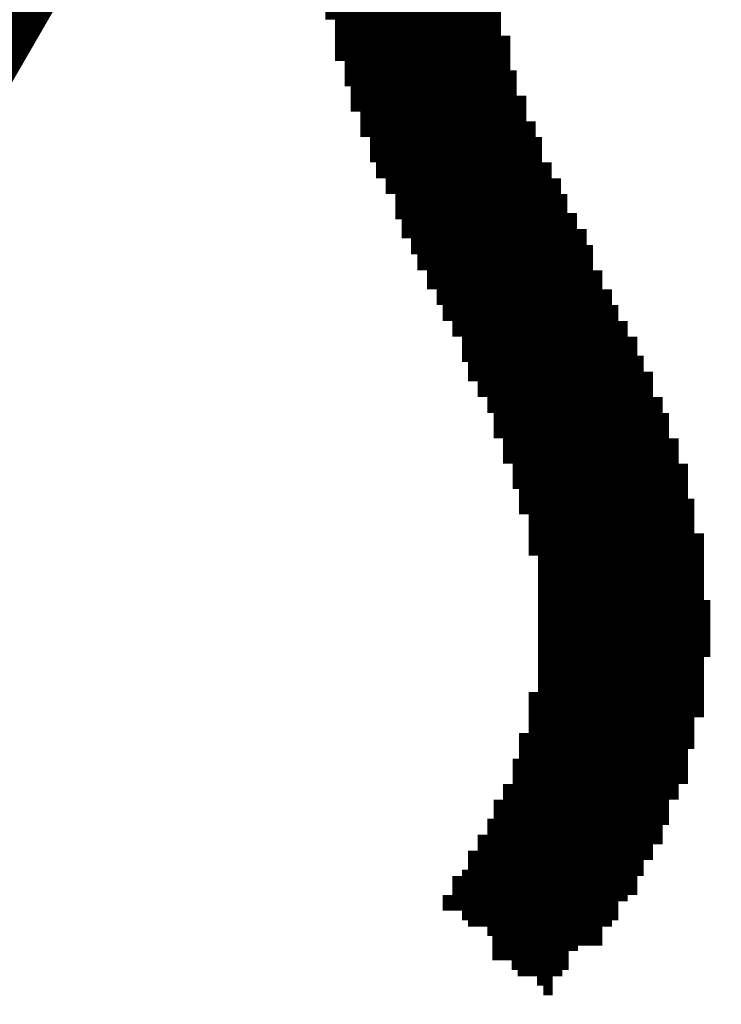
# Model space of a CAD drawing. Header units: inches. Extents: x 0 to 17, y 0 to 11.
# Tile 29 of 39: x 5.7949 to 5.8783, y 8.5657 to 8.6827. Entities that reach past the tile are written whole.
import ezdxf

# ---------------------------------------------------------------- set-up
doc = ezdxf.new("R2010")
doc.units = ezdxf.units.IN
doc.header["$MEASUREMENT"] = 0
doc.layers.add('Sheet', color=255, linetype='Continuous')

msp = doc.modelspace()

# ---------------------------------------------------------------- linework, layer by layer
at = {"layer": 'Sheet'}
for points in [[(5.68526, 8.51648, 0.0295, 0.0295, 0), (5.90236, 8.89227, 0.0295, 0.0295, 0)], [(5.83715, 8.68798, 0.0118, 0.0118, 0), (5.83715, 8.68873, 0.0118, 0.0118, 0)], [(5.84545, 8.68873, 0.0118, 0.0118, 0), (5.84545, 8.68798, 0.0118, 0.0118, 0)], [(5.83715, 8.68685, 0.0118, 0.0118, 0), (5.83715, 8.68798, 0.0118, 0.0118, 0)], [(5.84545, 8.68798, 0.0118, 0.0118, 0), (5.84545, 8.68685, 0.0118, 0.0118, 0)], [(5.83715, 8.68572, 0.0118, 0.0118, 0), (5.83715, 8.68685, 0.0118, 0.0118, 0)], [(5.84545, 8.68685, 0.0118, 0.0118, 0), (5.84545, 8.68572, 0.0118, 0.0118, 0)], [(5.83715, 8.68496, 0.0118, 0.0118, 0), (5.83715, 8.68572, 0.0118, 0.0118, 0)], [(5.84545, 8.68572, 0.0118, 0.0118, 0), (5.8462, 8.68572, 0.0118, 0.0118, 0)], [(5.8462, 8.68572, 0.0118, 0.0118, 0), (5.8462, 8.68496, 0.0118, 0.0118, 0)], [(5.83715, 8.68383, 0.0118, 0.0118, 0), (5.83715, 8.68496, 0.0118, 0.0118, 0)], [(5.83715, 8.6827, 0.0118, 0.0118, 0), (5.83715, 8.68383, 0.0118, 0.0118, 0)], [(5.8462, 8.68496, 0.0118, 0.0118, 0), (5.8462, 8.68383, 0.0118, 0.0118, 0)], [(5.8462, 8.68383, 0.0118, 0.0118, 0), (5.8462, 8.6827, 0.0118, 0.0118, 0)], [(5.83828, 8.6827, 0.0118, 0.0118, 0), (5.83715, 8.6827, 0.0118, 0.0118, 0)], [(5.83828, 8.68195, 0.0118, 0.0118, 0), (5.83828, 8.6827, 0.0118, 0.0118, 0)], [(5.8462, 8.6827, 0.0118, 0.0118, 0), (5.8462, 8.68195, 0.0118, 0.0118, 0)], [(5.83828, 8.68082, 0.0118, 0.0118, 0), (5.83828, 8.68195, 0.0118, 0.0118, 0)], [(5.8462, 8.68195, 0.0118, 0.0118, 0), (5.8462, 8.68082, 0.0118, 0.0118, 0)], [(5.83828, 8.67969, 0.0118, 0.0118, 0), (5.83828, 8.68082, 0.0118, 0.0118, 0)], [(5.8462, 8.68082, 0.0118, 0.0118, 0), (5.84733, 8.68082, 0.0118, 0.0118, 0)], [(5.84733, 8.68082, 0.0118, 0.0118, 0), (5.84733, 8.67969, 0.0118, 0.0118, 0)], [(5.83828, 8.67893, 0.0118, 0.0118, 0), (5.83828, 8.67969, 0.0118, 0.0118, 0)], [(5.84733, 8.67969, 0.0118, 0.0118, 0), (5.84733, 8.67893, 0.0118, 0.0118, 0)], [(5.83828, 8.6778, 0.0118, 0.0118, 0), (5.83828, 8.67893, 0.0118, 0.0118, 0)], [(5.84733, 8.67893, 0.0118, 0.0118, 0), (5.84733, 8.6778, 0.0118, 0.0118, 0)], [(5.83942, 8.6778, 0.0118, 0.0118, 0), (5.83828, 8.6778, 0.0118, 0.0118, 0)], [(5.83942, 8.67667, 0.0118, 0.0118, 0), (5.83942, 8.6778, 0.0118, 0.0118, 0)], [(5.84733, 8.6778, 0.0118, 0.0118, 0), (5.84733, 8.67667, 0.0118, 0.0118, 0)], [(5.83942, 8.67592, 0.0118, 0.0118, 0), (5.83942, 8.67667, 0.0118, 0.0118, 0)], [(5.83942, 8.67479, 0.0118, 0.0118, 0), (5.83942, 8.67592, 0.0118, 0.0118, 0)], [(5.84733, 8.67667, 0.0118, 0.0118, 0), (5.84808, 8.67667, 0.0118, 0.0118, 0)], [(5.84808, 8.67667, 0.0118, 0.0118, 0), (5.84808, 8.67592, 0.0118, 0.0118, 0)], [(5.84808, 8.67592, 0.0118, 0.0118, 0), (5.84808, 8.67479, 0.0118, 0.0118, 0)], [(5.84017, 8.67479, 0.0118, 0.0118, 0), (5.83942, 8.67479, 0.0118, 0.0118, 0)], [(5.84017, 8.67366, 0.0118, 0.0118, 0), (5.84017, 8.67479, 0.0118, 0.0118, 0)], [(5.84808, 8.67479, 0.0118, 0.0118, 0), (5.84808, 8.67366, 0.0118, 0.0118, 0)], [(5.84017, 8.6729, 0.0118, 0.0118, 0), (5.84017, 8.67366, 0.0118, 0.0118, 0)], [(5.84808, 8.67366, 0.0118, 0.0118, 0), (5.84922, 8.67366, 0.0118, 0.0118, 0)], [(5.84922, 8.67366, 0.0118, 0.0118, 0), (5.84922, 8.6729, 0.0118, 0.0118, 0)], [(5.84017, 8.67177, 0.0118, 0.0118, 0), (5.84017, 8.6729, 0.0118, 0.0118, 0)], [(5.84922, 8.6729, 0.0118, 0.0118, 0), (5.84922, 8.67177, 0.0118, 0.0118, 0)], [(5.8413, 8.67177, 0.0118, 0.0118, 0), (5.84017, 8.67177, 0.0118, 0.0118, 0)], [(5.8413, 8.67064, 0.0118, 0.0118, 0), (5.8413, 8.67177, 0.0118, 0.0118, 0)], [(5.84922, 8.67177, 0.0118, 0.0118, 0), (5.84922, 8.67064, 0.0118, 0.0118, 0)], [(5.8413, 8.66989, 0.0118, 0.0118, 0), (5.8413, 8.67064, 0.0118, 0.0118, 0)], [(5.8413, 8.66876, 0.0118, 0.0118, 0), (5.8413, 8.66989, 0.0118, 0.0118, 0)], [(5.84922, 8.67064, 0.0118, 0.0118, 0), (5.85035, 8.67064, 0.0118, 0.0118, 0)], [(5.85035, 8.67064, 0.0118, 0.0118, 0), (5.85035, 8.66989, 0.0118, 0.0118, 0)], [(5.85035, 8.66989, 0.0118, 0.0118, 0), (5.85035, 8.66876, 0.0118, 0.0118, 0)], [(5.84243, 8.66876, 0.0118, 0.0118, 0), (5.8413, 8.66876, 0.0118, 0.0118, 0)], [(5.84243, 8.668, 0.0118, 0.0118, 0), (5.84243, 8.66876, 0.0118, 0.0118, 0)], [(5.85035, 8.66876, 0.0118, 0.0118, 0), (5.8511, 8.66876, 0.0118, 0.0118, 0)], [(5.8511, 8.66876, 0.0118, 0.0118, 0), (5.8511, 8.668, 0.0118, 0.0118, 0)], [(5.84243, 8.66687, 0.0118, 0.0118, 0), (5.84243, 8.668, 0.0118, 0.0118, 0)], [(5.8511, 8.668, 0.0118, 0.0118, 0), (5.8511, 8.66687, 0.0118, 0.0118, 0)], [(5.84243, 8.66574, 0.0118, 0.0118, 0), (5.84243, 8.66687, 0.0118, 0.0118, 0)], [(5.8511, 8.66687, 0.0118, 0.0118, 0), (5.8511, 8.66574, 0.0118, 0.0118, 0)], [(5.84318, 8.66574, 0.0118, 0.0118, 0), (5.84243, 8.66574, 0.0118, 0.0118, 0)], [(5.84318, 8.66499, 0.0118, 0.0118, 0), (5.84318, 8.66574, 0.0118, 0.0118, 0)], [(5.8511, 8.66574, 0.0118, 0.0118, 0), (5.85223, 8.66574, 0.0118, 0.0118, 0)], [(5.85223, 8.66574, 0.0118, 0.0118, 0), (5.85223, 8.66499, 0.0118, 0.0118, 0)], [(5.84318, 8.66386, 0.0118, 0.0118, 0), (5.84318, 8.66499, 0.0118, 0.0118, 0)], [(5.85223, 8.66499, 0.0118, 0.0118, 0), (5.85223, 8.66386, 0.0118, 0.0118, 0)], [(5.84432, 8.66386, 0.0118, 0.0118, 0), (5.84318, 8.66386, 0.0118, 0.0118, 0)], [(5.84432, 8.66273, 0.0118, 0.0118, 0), (5.84432, 8.66386, 0.0118, 0.0118, 0)], [(5.85223, 8.66386, 0.0118, 0.0118, 0), (5.85336, 8.66386, 0.0118, 0.0118, 0)], [(5.85336, 8.66386, 0.0118, 0.0118, 0), (5.85336, 8.66273, 0.0118, 0.0118, 0)], [(5.84432, 8.66197, 0.0118, 0.0118, 0), (5.84432, 8.66273, 0.0118, 0.0118, 0)], [(5.84545, 8.66197, 0.0118, 0.0118, 0), (5.84432, 8.66197, 0.0118, 0.0118, 0)], [(5.84545, 8.66084, 0.0118, 0.0118, 0), (5.84545, 8.66197, 0.0118, 0.0118, 0)], [(5.85336, 8.66273, 0.0118, 0.0118, 0), (5.85336, 8.66197, 0.0118, 0.0118, 0)], [(5.85336, 8.66197, 0.0118, 0.0118, 0), (5.85411, 8.66197, 0.0118, 0.0118, 0)], [(5.85411, 8.66197, 0.0118, 0.0118, 0), (5.85411, 8.66084, 0.0118, 0.0118, 0)], [(5.84545, 8.65971, 0.0118, 0.0118, 0), (5.84545, 8.66084, 0.0118, 0.0118, 0)], [(5.85411, 8.66084, 0.0118, 0.0118, 0), (5.85411, 8.65971, 0.0118, 0.0118, 0)], [(5.84545, 8.65896, 0.0118, 0.0118, 0), (5.84545, 8.65971, 0.0118, 0.0118, 0)], [(5.85411, 8.65971, 0.0118, 0.0118, 0), (5.85525, 8.65971, 0.0118, 0.0118, 0)], [(5.85525, 8.65971, 0.0118, 0.0118, 0), (5.85525, 8.65896, 0.0118, 0.0118, 0)], [(5.8462, 8.65896, 0.0118, 0.0118, 0), (5.84545, 8.65896, 0.0118, 0.0118, 0)], [(5.8462, 8.65783, 0.0118, 0.0118, 0), (5.8462, 8.65896, 0.0118, 0.0118, 0)], [(5.85525, 8.65896, 0.0118, 0.0118, 0), (5.85525, 8.65783, 0.0118, 0.0118, 0)], [(5.8462, 8.6567, 0.0118, 0.0118, 0), (5.8462, 8.65783, 0.0118, 0.0118, 0)], [(5.85525, 8.65783, 0.0118, 0.0118, 0), (5.85638, 8.65783, 0.0118, 0.0118, 0)], [(5.85638, 8.65783, 0.0118, 0.0118, 0), (5.85638, 8.6567, 0.0118, 0.0118, 0)], [(5.84733, 8.6567, 0.0118, 0.0118, 0), (5.8462, 8.6567, 0.0118, 0.0118, 0)], [(5.84733, 8.65594, 0.0118, 0.0118, 0), (5.84733, 8.6567, 0.0118, 0.0118, 0)], [(5.84733, 8.65481, 0.0118, 0.0118, 0), (5.84733, 8.65594, 0.0118, 0.0118, 0)], [(5.85638, 8.6567, 0.0118, 0.0118, 0), (5.85638, 8.65594, 0.0118, 0.0118, 0)], [(5.85638, 8.65594, 0.0118, 0.0118, 0), (5.85713, 8.65594, 0.0118, 0.0118, 0)], [(5.85713, 8.65594, 0.0118, 0.0118, 0), (5.85713, 8.65481, 0.0118, 0.0118, 0)], [(5.84808, 8.65481, 0.0118, 0.0118, 0), (5.84733, 8.65481, 0.0118, 0.0118, 0)], [(5.84808, 8.65368, 0.0118, 0.0118, 0), (5.84808, 8.65481, 0.0118, 0.0118, 0)], [(5.85713, 8.65481, 0.0118, 0.0118, 0), (5.85713, 8.65368, 0.0118, 0.0118, 0)], [(5.84808, 8.65293, 0.0118, 0.0118, 0), (5.84808, 8.65368, 0.0118, 0.0118, 0)], [(5.85713, 8.65368, 0.0118, 0.0118, 0), (5.85713, 8.65293, 0.0118, 0.0118, 0)], [(5.84922, 8.65293, 0.0118, 0.0118, 0), (5.84808, 8.65293, 0.0118, 0.0118, 0)], [(5.84922, 8.6518, 0.0118, 0.0118, 0), (5.84922, 8.65293, 0.0118, 0.0118, 0)], [(5.85713, 8.65293, 0.0118, 0.0118, 0), (5.85826, 8.65293, 0.0118, 0.0118, 0)], [(5.85826, 8.65293, 0.0118, 0.0118, 0), (5.85826, 8.6518, 0.0118, 0.0118, 0)], [(5.84922, 8.65066, 0.0118, 0.0118, 0), (5.84922, 8.6518, 0.0118, 0.0118, 0)], [(5.85826, 8.6518, 0.0118, 0.0118, 0), (5.85826, 8.65066, 0.0118, 0.0118, 0)], [(5.85035, 8.65066, 0.0118, 0.0118, 0), (5.84922, 8.65066, 0.0118, 0.0118, 0)], [(5.85035, 8.64991, 0.0118, 0.0118, 0), (5.85035, 8.65066, 0.0118, 0.0118, 0)], [(5.85035, 8.64878, 0.0118, 0.0118, 0), (5.85035, 8.64991, 0.0118, 0.0118, 0)], [(5.85826, 8.65066, 0.0118, 0.0118, 0), (5.85939, 8.65066, 0.0118, 0.0118, 0)], [(5.85939, 8.65066, 0.0118, 0.0118, 0), (5.85939, 8.64991, 0.0118, 0.0118, 0)], [(5.85939, 8.64991, 0.0118, 0.0118, 0), (5.85939, 8.64878, 0.0118, 0.0118, 0)], [(5.8511, 8.64878, 0.0118, 0.0118, 0), (5.85035, 8.64878, 0.0118, 0.0118, 0)], [(5.8511, 8.64765, 0.0118, 0.0118, 0), (5.8511, 8.64878, 0.0118, 0.0118, 0)], [(5.85939, 8.64878, 0.0118, 0.0118, 0), (5.86015, 8.64878, 0.0118, 0.0118, 0)], [(5.86015, 8.64878, 0.0118, 0.0118, 0), (5.86015, 8.64765, 0.0118, 0.0118, 0)], [(5.8511, 8.6469, 0.0118, 0.0118, 0), (5.8511, 8.64765, 0.0118, 0.0118, 0)], [(5.86015, 8.64765, 0.0118, 0.0118, 0), (5.86015, 8.6469, 0.0118, 0.0118, 0)], [(5.85223, 8.6469, 0.0118, 0.0118, 0), (5.8511, 8.6469, 0.0118, 0.0118, 0)], [(5.85223, 8.64576, 0.0118, 0.0118, 0), (5.85223, 8.6469, 0.0118, 0.0118, 0)], [(5.86015, 8.6469, 0.0118, 0.0118, 0), (5.86128, 8.6469, 0.0118, 0.0118, 0)], [(5.86128, 8.6469, 0.0118, 0.0118, 0), (5.86128, 8.64576, 0.0118, 0.0118, 0)], [(5.85223, 8.64501, 0.0118, 0.0118, 0), (5.85223, 8.64576, 0.0118, 0.0118, 0)], [(5.86128, 8.64576, 0.0118, 0.0118, 0), (5.86128, 8.64501, 0.0118, 0.0118, 0)], [(5.85336, 8.64501, 0.0118, 0.0118, 0), (5.85223, 8.64501, 0.0118, 0.0118, 0)], [(5.85336, 8.64388, 0.0118, 0.0118, 0), (5.85336, 8.64501, 0.0118, 0.0118, 0)], [(5.86128, 8.64501, 0.0118, 0.0118, 0), (5.86241, 8.64501, 0.0118, 0.0118, 0)], [(5.86241, 8.64501, 0.0118, 0.0118, 0), (5.86241, 8.64388, 0.0118, 0.0118, 0)], [(5.85336, 8.64275, 0.0118, 0.0118, 0), (5.85336, 8.64388, 0.0118, 0.0118, 0)], [(5.86241, 8.64388, 0.0118, 0.0118, 0), (5.86241, 8.64275, 0.0118, 0.0118, 0)], [(5.85336, 8.642, 0.0118, 0.0118, 0), (5.85336, 8.64275, 0.0118, 0.0118, 0)], [(5.85411, 8.642, 0.0118, 0.0118, 0), (5.85336, 8.642, 0.0118, 0.0118, 0)], [(5.85411, 8.64086, 0.0118, 0.0118, 0), (5.85411, 8.642, 0.0118, 0.0118, 0)], [(5.86241, 8.64275, 0.0118, 0.0118, 0), (5.86316, 8.64275, 0.0118, 0.0118, 0)], [(5.86316, 8.64275, 0.0118, 0.0118, 0), (5.86316, 8.642, 0.0118, 0.0118, 0)], [(5.86316, 8.642, 0.0118, 0.0118, 0), (5.86316, 8.64086, 0.0118, 0.0118, 0)], [(5.85411, 8.63973, 0.0118, 0.0118, 0), (5.85411, 8.64086, 0.0118, 0.0118, 0)], [(5.86316, 8.64086, 0.0118, 0.0118, 0), (5.86429, 8.64086, 0.0118, 0.0118, 0)], [(5.86429, 8.64086, 0.0118, 0.0118, 0), (5.86429, 8.63973, 0.0118, 0.0118, 0)], [(5.85525, 8.63973, 0.0118, 0.0118, 0), (5.85411, 8.63973, 0.0118, 0.0118, 0)], [(5.85525, 8.63898, 0.0118, 0.0118, 0), (5.85525, 8.63973, 0.0118, 0.0118, 0)], [(5.86429, 8.63973, 0.0118, 0.0118, 0), (5.86429, 8.63898, 0.0118, 0.0118, 0)], [(5.85525, 8.63785, 0.0118, 0.0118, 0), (5.85525, 8.63898, 0.0118, 0.0118, 0)], [(5.86429, 8.63898, 0.0118, 0.0118, 0), (5.86429, 8.63785, 0.0118, 0.0118, 0)], [(5.85638, 8.63785, 0.0118, 0.0118, 0), (5.85525, 8.63785, 0.0118, 0.0118, 0)], [(5.85638, 8.63672, 0.0118, 0.0118, 0), (5.85638, 8.63785, 0.0118, 0.0118, 0)], [(5.86429, 8.63785, 0.0118, 0.0118, 0), (5.86542, 8.63785, 0.0118, 0.0118, 0)], [(5.86542, 8.63785, 0.0118, 0.0118, 0), (5.86542, 8.63672, 0.0118, 0.0118, 0)], [(5.85638, 8.63596, 0.0118, 0.0118, 0), (5.85638, 8.63672, 0.0118, 0.0118, 0)], [(5.85713, 8.63596, 0.0118, 0.0118, 0), (5.85638, 8.63596, 0.0118, 0.0118, 0)], [(5.85713, 8.63483, 0.0118, 0.0118, 0), (5.85713, 8.63596, 0.0118, 0.0118, 0)], [(5.86542, 8.63672, 0.0118, 0.0118, 0), (5.86542, 8.63596, 0.0118, 0.0118, 0)], [(5.86542, 8.63596, 0.0118, 0.0118, 0), (5.86618, 8.63596, 0.0118, 0.0118, 0)], [(5.86618, 8.63596, 0.0118, 0.0118, 0), (5.86618, 8.63483, 0.0118, 0.0118, 0)], [(5.85713, 8.6337, 0.0118, 0.0118, 0), (5.85713, 8.63483, 0.0118, 0.0118, 0)], [(5.86618, 8.63483, 0.0118, 0.0118, 0), (5.86618, 8.6337, 0.0118, 0.0118, 0)], [(5.85713, 8.63295, 0.0118, 0.0118, 0), (5.85713, 8.6337, 0.0118, 0.0118, 0)], [(5.86618, 8.6337, 0.0118, 0.0118, 0), (5.86618, 8.63295, 0.0118, 0.0118, 0)], [(5.85826, 8.63295, 0.0118, 0.0118, 0), (5.85713, 8.63295, 0.0118, 0.0118, 0)], [(5.85826, 8.63182, 0.0118, 0.0118, 0), (5.85826, 8.63295, 0.0118, 0.0118, 0)], [(5.86618, 8.63295, 0.0118, 0.0118, 0), (5.86731, 8.63295, 0.0118, 0.0118, 0)], [(5.86731, 8.63295, 0.0118, 0.0118, 0), (5.86731, 8.63182, 0.0118, 0.0118, 0)], [(5.85826, 8.63069, 0.0118, 0.0118, 0), (5.85826, 8.63182, 0.0118, 0.0118, 0)], [(5.86731, 8.63182, 0.0118, 0.0118, 0), (5.86731, 8.63069, 0.0118, 0.0118, 0)], [(5.85826, 8.62993, 0.0118, 0.0118, 0), (5.85826, 8.63069, 0.0118, 0.0118, 0)], [(5.86731, 8.63069, 0.0118, 0.0118, 0), (5.86731, 8.62993, 0.0118, 0.0118, 0)], [(5.85939, 8.62993, 0.0118, 0.0118, 0), (5.85826, 8.62993, 0.0118, 0.0118, 0)], [(5.85939, 8.6288, 0.0118, 0.0118, 0), (5.85939, 8.62993, 0.0118, 0.0118, 0)], [(5.86731, 8.62993, 0.0118, 0.0118, 0), (5.86844, 8.62993, 0.0118, 0.0118, 0)], [(5.86844, 8.62993, 0.0118, 0.0118, 0), (5.86844, 8.6288, 0.0118, 0.0118, 0)], [(5.85939, 8.62767, 0.0118, 0.0118, 0), (5.85939, 8.6288, 0.0118, 0.0118, 0)], [(5.85939, 8.62692, 0.0118, 0.0118, 0), (5.85939, 8.62767, 0.0118, 0.0118, 0)], [(5.86844, 8.6288, 0.0118, 0.0118, 0), (5.86844, 8.62767, 0.0118, 0.0118, 0)], [(5.86844, 8.62767, 0.0118, 0.0118, 0), (5.86844, 8.62692, 0.0118, 0.0118, 0)], [(5.86015, 8.62692, 0.0118, 0.0118, 0), (5.85939, 8.62692, 0.0118, 0.0118, 0)], [(5.86015, 8.62579, 0.0118, 0.0118, 0), (5.86015, 8.62692, 0.0118, 0.0118, 0)], [(5.86844, 8.62692, 0.0118, 0.0118, 0), (5.86844, 8.62579, 0.0118, 0.0118, 0)], [(5.86015, 8.62466, 0.0118, 0.0118, 0), (5.86015, 8.62579, 0.0118, 0.0118, 0)], [(5.86844, 8.62579, 0.0118, 0.0118, 0), (5.86919, 8.62579, 0.0118, 0.0118, 0)], [(5.86919, 8.62579, 0.0118, 0.0118, 0), (5.86919, 8.62466, 0.0118, 0.0118, 0)], [(5.86015, 8.6239, 0.0118, 0.0118, 0), (5.86015, 8.62466, 0.0118, 0.0118, 0)], [(5.86919, 8.62466, 0.0118, 0.0118, 0), (5.86919, 8.6239, 0.0118, 0.0118, 0)], [(5.86128, 8.6239, 0.0118, 0.0118, 0), (5.86015, 8.6239, 0.0118, 0.0118, 0)], [(5.86128, 8.62277, 0.0118, 0.0118, 0), (5.86128, 8.6239, 0.0118, 0.0118, 0)], [(5.86919, 8.6239, 0.0118, 0.0118, 0), (5.86919, 8.62277, 0.0118, 0.0118, 0)], [(5.86128, 8.62164, 0.0118, 0.0118, 0), (5.86128, 8.62277, 0.0118, 0.0118, 0)], [(5.86919, 8.62277, 0.0118, 0.0118, 0), (5.86919, 8.62164, 0.0118, 0.0118, 0)], [(5.86128, 8.62089, 0.0118, 0.0118, 0), (5.86128, 8.62164, 0.0118, 0.0118, 0)], [(5.86128, 8.61976, 0.0118, 0.0118, 0), (5.86128, 8.62089, 0.0118, 0.0118, 0)], [(5.86919, 8.62164, 0.0118, 0.0118, 0), (5.87032, 8.62164, 0.0118, 0.0118, 0)], [(5.87032, 8.62164, 0.0118, 0.0118, 0), (5.87032, 8.62089, 0.0118, 0.0118, 0)], [(5.87032, 8.62089, 0.0118, 0.0118, 0), (5.87032, 8.61976, 0.0118, 0.0118, 0)], [(5.86128, 8.619, 0.0118, 0.0118, 0), (5.86128, 8.61976, 0.0118, 0.0118, 0)], [(5.87032, 8.61976, 0.0118, 0.0118, 0), (5.87032, 8.619, 0.0118, 0.0118, 0)], [(5.86241, 8.619, 0.0118, 0.0118, 0), (5.86128, 8.619, 0.0118, 0.0118, 0)], [(5.86241, 8.61787, 0.0118, 0.0118, 0), (5.86241, 8.619, 0.0118, 0.0118, 0)], [(5.87032, 8.619, 0.0118, 0.0118, 0), (5.87032, 8.61787, 0.0118, 0.0118, 0)], [(5.86241, 8.61674, 0.0118, 0.0118, 0), (5.86241, 8.61787, 0.0118, 0.0118, 0)], [(5.87032, 8.61787, 0.0118, 0.0118, 0), (5.87032, 8.61674, 0.0118, 0.0118, 0)], [(5.86241, 8.61599, 0.0118, 0.0118, 0), (5.86241, 8.61674, 0.0118, 0.0118, 0)], [(5.86241, 8.61486, 0.0118, 0.0118, 0), (5.86241, 8.61599, 0.0118, 0.0118, 0)], [(5.87032, 8.61674, 0.0118, 0.0118, 0), (5.87032, 8.61599, 0.0118, 0.0118, 0)], [(5.87032, 8.61599, 0.0118, 0.0118, 0), (5.87032, 8.61486, 0.0118, 0.0118, 0)], [(5.86241, 8.61373, 0.0118, 0.0118, 0), (5.86241, 8.61486, 0.0118, 0.0118, 0)], [(5.87032, 8.61486, 0.0118, 0.0118, 0), (5.87032, 8.61373, 0.0118, 0.0118, 0)], [(5.86241, 8.61297, 0.0118, 0.0118, 0), (5.86241, 8.61373, 0.0118, 0.0118, 0)], [(5.87032, 8.61373, 0.0118, 0.0118, 0), (5.87108, 8.61373, 0.0118, 0.0118, 0)], [(5.87108, 8.61373, 0.0118, 0.0118, 0), (5.87108, 8.61297, 0.0118, 0.0118, 0)], [(5.86241, 8.61184, 0.0118, 0.0118, 0), (5.86241, 8.61297, 0.0118, 0.0118, 0)], [(5.87108, 8.61297, 0.0118, 0.0118, 0), (5.87108, 8.61184, 0.0118, 0.0118, 0)], [(5.86241, 8.61071, 0.0118, 0.0118, 0), (5.86241, 8.61184, 0.0118, 0.0118, 0)], [(5.87108, 8.61184, 0.0118, 0.0118, 0), (5.87108, 8.61071, 0.0118, 0.0118, 0)], [(5.86241, 8.60996, 0.0118, 0.0118, 0), (5.86241, 8.61071, 0.0118, 0.0118, 0)], [(5.87108, 8.61071, 0.0118, 0.0118, 0), (5.87108, 8.60996, 0.0118, 0.0118, 0)], [(5.86241, 8.60883, 0.0118, 0.0118, 0), (5.86241, 8.60996, 0.0118, 0.0118, 0)], [(5.87108, 8.60996, 0.0118, 0.0118, 0), (5.87108, 8.60883, 0.0118, 0.0118, 0)], [(5.86241, 8.6077, 0.0118, 0.0118, 0), (5.86241, 8.60883, 0.0118, 0.0118, 0)], [(5.87108, 8.60883, 0.0118, 0.0118, 0), (5.87108, 8.6077, 0.0118, 0.0118, 0)], [(5.86241, 8.60694, 0.0118, 0.0118, 0), (5.86241, 8.6077, 0.0118, 0.0118, 0)], [(5.86241, 8.60581, 0.0118, 0.0118, 0), (5.86241, 8.60694, 0.0118, 0.0118, 0)], [(5.87108, 8.60694, 0.0118, 0.0118, 0), (5.87032, 8.60694, 0.0118, 0.0118, 0)], [(5.87032, 8.60694, 0.0118, 0.0118, 0), (5.87032, 8.60581, 0.0118, 0.0118, 0)], [(5.87108, 8.6077, 0.0118, 0.0118, 0), (5.87108, 8.60694, 0.0118, 0.0118, 0)], [(5.86241, 8.60468, 0.0118, 0.0118, 0), (5.86241, 8.60581, 0.0118, 0.0118, 0)], [(5.87032, 8.60581, 0.0118, 0.0118, 0), (5.87032, 8.60468, 0.0118, 0.0118, 0)], [(5.86241, 8.60393, 0.0118, 0.0118, 0), (5.86241, 8.60468, 0.0118, 0.0118, 0)], [(5.87032, 8.60468, 0.0118, 0.0118, 0), (5.87032, 8.60393, 0.0118, 0.0118, 0)], [(5.86241, 8.6028, 0.0118, 0.0118, 0), (5.86241, 8.60393, 0.0118, 0.0118, 0)], [(5.87032, 8.60393, 0.0118, 0.0118, 0), (5.87032, 8.6028, 0.0118, 0.0118, 0)], [(5.86128, 8.60167, 0.0118, 0.0118, 0), (5.86128, 8.6028, 0.0118, 0.0118, 0)], [(5.86128, 8.6028, 0.0118, 0.0118, 0), (5.86241, 8.6028, 0.0118, 0.0118, 0)], [(5.87032, 8.6028, 0.0118, 0.0118, 0), (5.87032, 8.60167, 0.0118, 0.0118, 0)], [(5.86128, 8.60091, 0.0118, 0.0118, 0), (5.86128, 8.60167, 0.0118, 0.0118, 0)], [(5.86128, 8.59978, 0.0118, 0.0118, 0), (5.86128, 8.60091, 0.0118, 0.0118, 0)], [(5.87032, 8.60167, 0.0118, 0.0118, 0), (5.87032, 8.60091, 0.0118, 0.0118, 0)], [(5.87032, 8.60091, 0.0118, 0.0118, 0), (5.87032, 8.59978, 0.0118, 0.0118, 0)], [(5.86128, 8.59865, 0.0118, 0.0118, 0), (5.86128, 8.59978, 0.0118, 0.0118, 0)], [(5.87032, 8.59978, 0.0118, 0.0118, 0), (5.86919, 8.59978, 0.0118, 0.0118, 0)], [(5.86919, 8.59978, 0.0118, 0.0118, 0), (5.86919, 8.59865, 0.0118, 0.0118, 0)], [(5.86128, 8.5979, 0.0118, 0.0118, 0), (5.86128, 8.59865, 0.0118, 0.0118, 0)], [(5.86919, 8.59865, 0.0118, 0.0118, 0), (5.86919, 8.5979, 0.0118, 0.0118, 0)], [(5.86015, 8.59677, 0.0118, 0.0118, 0), (5.86015, 8.5979, 0.0118, 0.0118, 0)], [(5.86015, 8.5979, 0.0118, 0.0118, 0), (5.86128, 8.5979, 0.0118, 0.0118, 0)], [(5.86919, 8.5979, 0.0118, 0.0118, 0), (5.86919, 8.59677, 0.0118, 0.0118, 0)], [(5.86015, 8.59601, 0.0118, 0.0118, 0), (5.86015, 8.59677, 0.0118, 0.0118, 0)], [(5.86919, 8.59677, 0.0118, 0.0118, 0), (5.86919, 8.59601, 0.0118, 0.0118, 0)], [(5.85939, 8.59375, 0.0118, 0.0118, 0), (5.85939, 8.59488, 0.0118, 0.0118, 0)], [(5.85939, 8.59488, 0.0118, 0.0118, 0), (5.86015, 8.59488, 0.0118, 0.0118, 0)], [(5.86015, 8.59488, 0.0118, 0.0118, 0), (5.86015, 8.59601, 0.0118, 0.0118, 0)], [(5.86919, 8.59601, 0.0118, 0.0118, 0), (5.86844, 8.59601, 0.0118, 0.0118, 0)], [(5.86844, 8.59601, 0.0118, 0.0118, 0), (5.86844, 8.59488, 0.0118, 0.0118, 0)], [(5.86844, 8.59488, 0.0118, 0.0118, 0), (5.86844, 8.59375, 0.0118, 0.0118, 0)], [(5.85939, 8.593, 0.0118, 0.0118, 0), (5.85939, 8.59375, 0.0118, 0.0118, 0)], [(5.86844, 8.59375, 0.0118, 0.0118, 0), (5.86844, 8.593, 0.0118, 0.0118, 0)], [(5.85939, 8.59187, 0.0118, 0.0118, 0), (5.85939, 8.593, 0.0118, 0.0118, 0)], [(5.86844, 8.593, 0.0118, 0.0118, 0), (5.86844, 8.59187, 0.0118, 0.0118, 0)], [(5.85826, 8.59073, 0.0118, 0.0118, 0), (5.85826, 8.59187, 0.0118, 0.0118, 0)], [(5.85826, 8.59187, 0.0118, 0.0118, 0), (5.85939, 8.59187, 0.0118, 0.0118, 0)], [(5.86844, 8.59187, 0.0118, 0.0118, 0), (5.86731, 8.59187, 0.0118, 0.0118, 0)], [(5.86731, 8.59187, 0.0118, 0.0118, 0), (5.86731, 8.59073, 0.0118, 0.0118, 0)], [(5.85826, 8.58998, 0.0118, 0.0118, 0), (5.85826, 8.59073, 0.0118, 0.0118, 0)], [(5.86731, 8.59073, 0.0118, 0.0118, 0), (5.86731, 8.58998, 0.0118, 0.0118, 0)], [(5.85713, 8.58885, 0.0118, 0.0118, 0), (5.85713, 8.58998, 0.0118, 0.0118, 0)], [(5.85713, 8.58998, 0.0118, 0.0118, 0), (5.85826, 8.58998, 0.0118, 0.0118, 0)], [(5.86731, 8.58998, 0.0118, 0.0118, 0), (5.86618, 8.58998, 0.0118, 0.0118, 0)], [(5.86618, 8.58998, 0.0118, 0.0118, 0), (5.86618, 8.58885, 0.0118, 0.0118, 0)], [(5.85713, 8.58772, 0.0118, 0.0118, 0), (5.85713, 8.58885, 0.0118, 0.0118, 0)], [(5.86618, 8.58885, 0.0118, 0.0118, 0), (5.86618, 8.58772, 0.0118, 0.0118, 0)], [(5.85638, 8.58697, 0.0118, 0.0118, 0), (5.85638, 8.58772, 0.0118, 0.0118, 0)], [(5.85638, 8.58772, 0.0118, 0.0118, 0), (5.85713, 8.58772, 0.0118, 0.0118, 0)], [(5.85638, 8.58583, 0.0118, 0.0118, 0), (5.85638, 8.58697, 0.0118, 0.0118, 0)], [(5.86618, 8.58697, 0.0118, 0.0118, 0), (5.86542, 8.58697, 0.0118, 0.0118, 0)], [(5.86542, 8.58697, 0.0118, 0.0118, 0), (5.86542, 8.58583, 0.0118, 0.0118, 0)], [(5.86618, 8.58772, 0.0118, 0.0118, 0), (5.86618, 8.58697, 0.0118, 0.0118, 0)], [(5.85525, 8.5847, 0.0118, 0.0118, 0), (5.85525, 8.58583, 0.0118, 0.0118, 0)], [(5.85525, 8.58583, 0.0118, 0.0118, 0), (5.85638, 8.58583, 0.0118, 0.0118, 0)], [(5.86542, 8.58583, 0.0118, 0.0118, 0), (5.86542, 8.5847, 0.0118, 0.0118, 0)], [(5.85525, 8.58395, 0.0118, 0.0118, 0), (5.85525, 8.5847, 0.0118, 0.0118, 0)], [(5.86542, 8.5847, 0.0118, 0.0118, 0), (5.86429, 8.5847, 0.0118, 0.0118, 0)], [(5.86429, 8.5847, 0.0118, 0.0118, 0), (5.86429, 8.58395, 0.0118, 0.0118, 0)], [(5.85411, 8.58282, 0.0118, 0.0118, 0), (5.85411, 8.58395, 0.0118, 0.0118, 0)], [(5.85411, 8.58395, 0.0118, 0.0118, 0), (5.85525, 8.58395, 0.0118, 0.0118, 0)], [(5.86429, 8.58395, 0.0118, 0.0118, 0), (5.86429, 8.58282, 0.0118, 0.0118, 0)], [(5.85411, 8.58169, 0.0118, 0.0118, 0), (5.85411, 8.58282, 0.0118, 0.0118, 0)], [(5.86429, 8.58282, 0.0118, 0.0118, 0), (5.86316, 8.58282, 0.0118, 0.0118, 0)], [(5.86316, 8.58282, 0.0118, 0.0118, 0), (5.86316, 8.58169, 0.0118, 0.0118, 0)], [(5.85223, 8.5798, 0.0118, 0.0118, 0), (5.85223, 8.58093, 0.0118, 0.0118, 0)], [(5.85223, 8.58093, 0.0118, 0.0118, 0), (5.85336, 8.58093, 0.0118, 0.0118, 0)], [(5.85336, 8.58093, 0.0118, 0.0118, 0), (5.85336, 8.58169, 0.0118, 0.0118, 0)], [(5.85336, 8.58169, 0.0118, 0.0118, 0), (5.85411, 8.58169, 0.0118, 0.0118, 0)], [(5.86316, 8.58093, 0.0118, 0.0118, 0), (5.86241, 8.58093, 0.0118, 0.0118, 0)], [(5.86241, 8.58093, 0.0118, 0.0118, 0), (5.86241, 8.5798, 0.0118, 0.0118, 0)], [(5.86316, 8.58169, 0.0118, 0.0118, 0), (5.86316, 8.58093, 0.0118, 0.0118, 0)], [(5.85223, 8.57867, 0.0118, 0.0118, 0), (5.85223, 8.5798, 0.0118, 0.0118, 0)], [(5.86241, 8.5798, 0.0118, 0.0118, 0), (5.86241, 8.57867, 0.0118, 0.0118, 0)], [(5.8511, 8.57792, 0.0118, 0.0118, 0), (5.8511, 8.57867, 0.0118, 0.0118, 0)], [(5.8511, 8.57867, 0.0118, 0.0118, 0), (5.85223, 8.57867, 0.0118, 0.0118, 0)], [(5.86241, 8.57867, 0.0118, 0.0118, 0), (5.86128, 8.57867, 0.0118, 0.0118, 0)], [(5.86128, 8.57867, 0.0118, 0.0118, 0), (5.86128, 8.57792, 0.0118, 0.0118, 0)], [(5.8511, 8.57679, 0.0118, 0.0118, 0), (5.8511, 8.57792, 0.0118, 0.0118, 0)], [(5.86128, 8.57792, 0.0118, 0.0118, 0), (5.86015, 8.57792, 0.0118, 0.0118, 0)], [(5.86015, 8.57792, 0.0118, 0.0118, 0), (5.86015, 8.57679, 0.0118, 0.0118, 0)], [(5.85336, 8.57679, 0.0118, 0.0118, 0), (5.8511, 8.57679, 0.0118, 0.0118, 0)], [(5.85336, 8.57566, 0.0118, 0.0118, 0), (5.85336, 8.57679, 0.0118, 0.0118, 0)], [(5.86015, 8.57679, 0.0118, 0.0118, 0), (5.86015, 8.57566, 0.0118, 0.0118, 0)], [(5.85411, 8.57566, 0.0118, 0.0118, 0), (5.85336, 8.57566, 0.0118, 0.0118, 0)], [(5.85411, 8.5749, 0.0118, 0.0118, 0), (5.85411, 8.57566, 0.0118, 0.0118, 0)], [(5.86015, 8.57566, 0.0118, 0.0118, 0), (5.85939, 8.57566, 0.0118, 0.0118, 0)], [(5.85939, 8.57566, 0.0118, 0.0118, 0), (5.85939, 8.5749, 0.0118, 0.0118, 0)], [(5.85638, 8.5749, 0.0118, 0.0118, 0), (5.85411, 8.5749, 0.0118, 0.0118, 0)], [(5.85638, 8.57377, 0.0118, 0.0118, 0), (5.85638, 8.5749, 0.0118, 0.0118, 0)], [(5.85939, 8.5749, 0.0118, 0.0118, 0), (5.85826, 8.5749, 0.0118, 0.0118, 0)], [(5.85826, 8.5749, 0.0118, 0.0118, 0), (5.85826, 8.57377, 0.0118, 0.0118, 0)], [(5.85713, 8.57377, 0.0118, 0.0118, 0), (5.85638, 8.57377, 0.0118, 0.0118, 0)], [(5.85713, 8.57264, 0.0118, 0.0118, 0), (5.85713, 8.57377, 0.0118, 0.0118, 0)], [(5.85826, 8.57264, 0.0118, 0.0118, 0), (5.85713, 8.57264, 0.0118, 0.0118, 0)], [(5.85826, 8.57377, 0.0118, 0.0118, 0), (5.85826, 8.57264, 0.0118, 0.0118, 0)]]:
    msp.add_lwpolyline(points, format="xyseb", dxfattribs=at)

doc.saveas('drawing.dxf')
